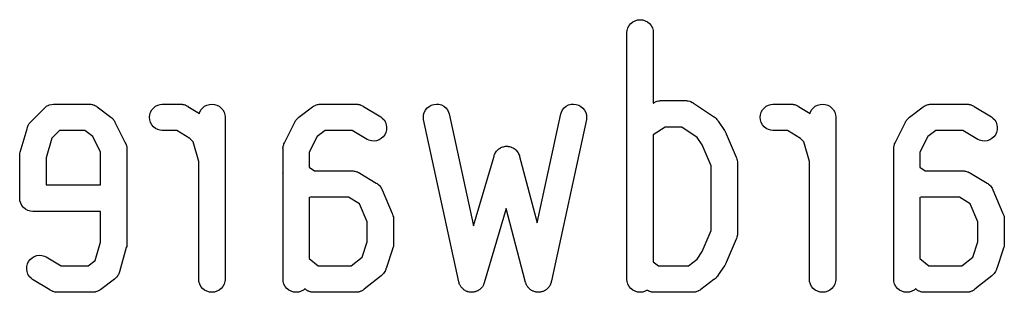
# Model space of a CAD drawing. Extents: x 4.93 to 6.76, y -5.59 to -2.93.
# Tile 17 of 29: x 6.295 to 6.4054, y -4.1031 to -4.0725. Entities that reach past the tile are written whole.
import ezdxf

# ---------------------------------------------------------------- set-up
doc = ezdxf.new("R2010")
doc.units = 0
doc.header["$MEASUREMENT"] = 0
doc.layers.add('BLACK', color=7, linetype='CONTINUOUS')

msp = doc.modelspace()

# ---------------------------------------------------------------- linework, layer by layer
at = {"layer": 'BLACK', "linetype": 'CONTINUOUS'}
for p, q in [((6.3632, -4.07345), (6.36333, -4.07319)), ((6.36333, -4.07319), (6.36352, -4.07297)), ((6.36352, -4.07297), (6.36374, -4.07278)), ((6.36374, -4.07278), (6.364, -4.07265)), ((6.364, -4.07265), (6.36428, -4.07256)), ((6.36428, -4.07256), (6.36457, -4.07253)), ((6.36457, -4.07253), (6.36486, -4.07256)), ((6.36486, -4.07256), (6.36513, -4.07265)), ((6.36513, -4.07265), (6.36539, -4.07278)), ((6.36539, -4.07278), (6.36562, -4.07297)), ((6.36562, -4.07297), (6.3658, -4.07319)), ((6.3658, -4.07319), (6.36594, -4.07345)), ((6.36309, -4.07394), (6.36311, -4.07373)), ((6.36309, -4.08457), (6.36309, -4.07394)), ((6.36311, -4.07373), (6.3632, -4.07345)), ((6.36594, -4.07345), (6.36602, -4.07373)), ((6.36602, -4.07373), (6.36604, -4.07394)), ((6.36604, -4.07394), (6.36604, -4.08189)), ((6.29783, -4.08237), (6.29799, -4.08223)), ((6.29799, -4.08223), (6.29825, -4.08209)), ((6.29799, -4.08223), (6.29799, -4.08223)), ((6.29799, -4.08223), (6.29799, -4.08223)), ((6.29825, -4.08209), (6.29828, -4.08208)), ((6.29828, -4.08208), (6.29853, -4.08201)), ((6.29853, -4.08201), (6.29855, -4.08201)), ((6.29855, -4.08201), (6.29875, -4.08199)), ((6.29875, -4.08199), (6.29882, -4.08198)), ((6.29875, -4.08199), (6.29875, -4.08199)), ((6.29882, -4.08198), (6.29889, -4.08199)), ((6.29889, -4.08199), (6.30272, -4.08199)), ((6.30272, -4.08199), (6.30284, -4.08198)), ((6.30284, -4.08198), (6.30294, -4.082)), ((6.30294, -4.082), (6.30305, -4.08201)), ((6.30305, -4.08201), (6.30308, -4.08202)), ((6.30308, -4.08202), (6.30312, -4.08203)), ((6.30312, -4.08203), (6.30322, -4.08206)), ((6.30322, -4.08206), (6.30332, -4.08209)), ((6.30332, -4.08209), (6.30336, -4.08211)), ((6.30336, -4.08211), (6.3034, -4.08213)), ((6.3034, -4.08213), (6.30349, -4.08218)), ((6.30349, -4.08218), (6.30358, -4.08223)), ((6.30358, -4.08223), (6.30367, -4.0823)), ((6.30997, -4.08242), (6.3102, -4.08223)), ((6.3102, -4.08223), (6.31046, -4.08209)), ((6.31046, -4.08209), (6.31073, -4.08201)), ((6.31073, -4.08201), (6.31095, -4.08199)), ((6.31095, -4.08199), (6.31288, -4.08199)), ((6.31288, -4.08199), (6.31292, -4.08198)), ((6.31292, -4.08198), (6.31303, -4.08199)), ((6.31303, -4.08199), (6.31306, -4.08199)), ((6.31306, -4.08199), (6.3131, -4.08199)), ((6.3131, -4.08199), (6.31321, -4.082)), ((6.31321, -4.082), (6.31325, -4.08201)), ((6.31325, -4.08201), (6.31328, -4.08201)), ((6.31328, -4.08201), (6.31339, -4.08204)), ((6.31339, -4.08204), (6.31349, -4.08207)), ((6.31349, -4.08207), (6.31353, -4.08208)), ((6.31353, -4.08208), (6.31356, -4.08209)), ((6.31356, -4.08209), (6.31366, -4.08215)), ((6.31366, -4.08215), (6.31369, -4.08216)), ((6.31369, -4.08216), (6.31372, -4.08218)), ((6.31372, -4.08218), (6.31382, -4.08223)), ((6.31382, -4.08223), (6.31384, -4.08225)), ((6.31549, -4.08242), (6.31571, -4.08223)), ((6.31571, -4.08223), (6.31597, -4.08209)), ((6.31597, -4.08209), (6.31625, -4.08201)), ((6.31625, -4.08201), (6.31654, -4.08198)), ((6.31654, -4.08198), (6.31682, -4.08201)), ((6.31682, -4.08201), (6.3171, -4.08209)), ((6.3171, -4.08209), (6.31736, -4.08223)), ((6.31736, -4.08223), (6.31758, -4.08242)), ((6.32783, -4.0823), (6.32792, -4.08223)), ((6.32792, -4.08223), (6.32801, -4.08218)), ((6.32801, -4.08218), (6.3281, -4.08213)), ((6.3281, -4.08213), (6.32814, -4.08211)), ((6.32814, -4.08211), (6.32817, -4.08209)), ((6.32817, -4.08209), (6.32827, -4.08206)), ((6.32827, -4.08206), (6.32837, -4.08203)), ((6.32837, -4.08203), (6.32841, -4.08202)), ((6.32841, -4.08202), (6.32845, -4.08201)), ((6.32845, -4.08201), (6.32856, -4.082)), ((6.32856, -4.082), (6.32866, -4.08198)), ((6.32866, -4.08198), (6.32877, -4.08199)), ((6.32877, -4.08199), (6.33257, -4.08199)), ((6.33257, -4.08199), (6.33261, -4.08198)), ((6.33261, -4.08198), (6.33271, -4.08199)), ((6.33271, -4.08199), (6.33275, -4.08199)), ((6.33275, -4.08199), (6.33279, -4.08199)), ((6.33279, -4.08199), (6.3329, -4.082)), ((6.3329, -4.082), (6.33293, -4.08201)), ((6.33293, -4.08201), (6.33297, -4.08201)), ((6.33297, -4.08201), (6.33307, -4.08204)), ((6.33307, -4.08204), (6.33318, -4.08207)), ((6.33318, -4.08207), (6.33321, -4.08208)), ((6.33321, -4.08208), (6.33324, -4.08209)), ((6.33324, -4.08209), (6.33334, -4.08215)), ((6.33334, -4.08215), (6.33337, -4.08216)), ((6.33337, -4.08216), (6.3334, -4.08218)), ((6.3334, -4.08218), (6.3335, -4.08223)), ((6.3335, -4.08223), (6.33353, -4.08225)), ((6.34089, -4.08225), (6.34114, -4.0821)), ((6.34114, -4.0821), (6.34142, -4.08201)), ((6.34142, -4.08201), (6.34171, -4.08198)), ((6.34171, -4.08198), (6.342, -4.082)), ((6.342, -4.082), (6.34228, -4.08208)), ((6.34228, -4.08208), (6.34253, -4.08222)), ((6.34253, -4.08222), (6.34276, -4.0824)), ((6.35606, -4.0824), (6.35628, -4.08222)), ((6.35628, -4.08222), (6.35654, -4.08208)), ((6.35654, -4.08208), (6.35682, -4.082)), ((6.35682, -4.082), (6.35711, -4.08198)), ((6.35711, -4.08198), (6.3574, -4.08201)), ((6.3574, -4.08201), (6.35768, -4.0821)), ((6.35768, -4.0821), (6.35793, -4.08225)), ((6.36604, -4.08189), (6.36605, -4.08188)), ((6.36605, -4.08188), (6.3661, -4.08184)), ((6.3661, -4.08184), (6.36617, -4.0818)), ((6.36617, -4.0818), (6.36622, -4.08178)), ((6.36617, -4.0818), (6.36617, -4.0818)), ((6.36622, -4.08178), (6.36636, -4.0817)), ((6.36636, -4.0817), (6.36648, -4.08167)), ((6.36636, -4.0817), (6.36636, -4.0817)), ((6.36636, -4.0817), (6.36636, -4.0817)), ((6.36648, -4.08167), (6.36664, -4.08162)), ((6.36664, -4.08162), (6.36678, -4.0816)), ((6.36664, -4.08162), (6.36664, -4.08162)), ((6.36664, -4.08162), (6.36664, -4.08162)), ((6.36678, -4.0816), (6.36686, -4.08159)), ((6.36686, -4.08159), (6.36686, -4.08159)), ((6.36686, -4.08159), (6.36693, -4.08159)), ((6.36693, -4.08159), (6.367, -4.08159)), ((6.367, -4.08159), (6.36961, -4.08159)), ((6.36961, -4.08159), (6.36968, -4.08159)), ((6.36968, -4.08159), (6.36976, -4.08159)), ((6.36976, -4.08159), (6.36976, -4.08159)), ((6.36976, -4.08159), (6.36984, -4.0816)), ((6.36984, -4.0816), (6.36997, -4.08162)), ((6.36997, -4.08162), (6.36997, -4.08162)), ((6.36997, -4.08162), (6.36997, -4.08162)), ((6.36997, -4.08162), (6.37015, -4.08167)), ((6.37015, -4.08167), (6.37025, -4.0817)), ((6.37025, -4.0817), (6.37025, -4.0817)), ((6.37025, -4.0817), (6.37025, -4.0817)), ((6.37025, -4.0817), (6.37041, -4.08179)), ((6.37041, -4.08179), (6.37044, -4.0818)), ((6.37044, -4.0818), (6.37044, -4.0818)), ((6.37044, -4.0818), (6.37051, -4.08184)), ((6.37051, -4.08184), (6.37057, -4.08188)), ((6.37057, -4.08188), (6.37281, -4.08338)), ((6.37848, -4.08242), (6.3787, -4.08223)), ((6.3787, -4.08223), (6.37896, -4.08209)), ((6.37896, -4.08209), (6.37924, -4.08201)), ((6.37924, -4.08201), (6.37946, -4.08199)), ((6.37946, -4.08199), (6.38139, -4.08199)), ((6.38139, -4.08199), (6.38142, -4.08198)), ((6.38142, -4.08198), (6.38153, -4.08199)), ((6.38153, -4.08199), (6.38157, -4.08199)), ((6.38157, -4.08199), (6.38161, -4.08199)), ((6.38161, -4.08199), (6.38171, -4.082)), ((6.38171, -4.082), (6.38175, -4.08201)), ((6.38175, -4.08201), (6.38179, -4.08201)), ((6.38179, -4.08201), (6.38189, -4.08204)), ((6.38189, -4.08204), (6.382, -4.08207)), ((6.382, -4.08207), (6.38203, -4.08208)), ((6.38203, -4.08208), (6.38206, -4.08209)), ((6.38206, -4.08209), (6.38216, -4.08215)), ((6.38216, -4.08215), (6.38219, -4.08216)), ((6.38219, -4.08216), (6.38222, -4.08218)), ((6.38222, -4.08218), (6.38232, -4.08223)), ((6.38232, -4.08223), (6.38235, -4.08225)), ((6.38399, -4.08242), (6.38422, -4.08223)), ((6.38422, -4.08223), (6.38447, -4.08209)), ((6.38447, -4.08209), (6.38475, -4.08201)), ((6.38475, -4.08201), (6.38504, -4.08198)), ((6.38504, -4.08198), (6.38533, -4.08201)), ((6.38533, -4.08201), (6.38561, -4.08209)), ((6.38561, -4.08209), (6.38586, -4.08223)), ((6.38586, -4.08223), (6.38609, -4.08242)), ((6.39633, -4.0823), (6.39642, -4.08223)), ((6.39642, -4.08223), (6.39651, -4.08218)), ((6.39651, -4.08218), (6.3966, -4.08213)), ((6.3966, -4.08213), (6.39664, -4.08211)), ((6.39664, -4.08211), (6.39668, -4.08209)), ((6.39668, -4.08209), (6.39678, -4.08206)), ((6.39678, -4.08206), (6.39688, -4.08203)), ((6.39688, -4.08203), (6.39692, -4.08202)), ((6.39692, -4.08202), (6.39695, -4.08201)), ((6.39695, -4.08201), (6.39706, -4.082)), ((6.39706, -4.082), (6.39716, -4.08198)), ((6.39716, -4.08198), (6.39728, -4.08199)), ((6.39728, -4.08199), (6.40107, -4.08199)), ((6.40107, -4.08199), (6.40111, -4.08198)), ((6.40111, -4.08198), (6.40122, -4.08199)), ((6.40122, -4.08199), (6.40125, -4.08199)), ((6.40125, -4.08199), (6.40129, -4.08199)), ((6.40129, -4.08199), (6.4014, -4.082)), ((6.4014, -4.082), (6.40143, -4.08201)), ((6.40143, -4.08201), (6.40147, -4.08201)), ((6.40147, -4.08201), (6.40158, -4.08204)), ((6.40158, -4.08204), (6.40168, -4.08207)), ((6.40168, -4.08207), (6.40171, -4.08208)), ((6.40171, -4.08208), (6.40175, -4.08209)), ((6.40175, -4.08209), (6.40185, -4.08215)), ((6.40185, -4.08215), (6.40188, -4.08216)), ((6.40188, -4.08216), (6.40191, -4.08218)), ((6.40191, -4.08218), (6.40201, -4.08223)), ((6.40201, -4.08223), (6.40203, -4.08225)), ((6.29629, -4.0839), (6.29772, -4.08247)), ((6.29772, -4.08247), (6.29777, -4.08242)), ((6.29777, -4.08242), (6.29783, -4.08237)), ((6.29783, -4.08237), (6.29783, -4.08237)), ((6.30367, -4.0823), (6.3052, -4.08345)), ((6.30954, -4.08346), (6.30957, -4.08318)), ((6.30957, -4.08318), (6.30965, -4.0829)), ((6.30965, -4.0829), (6.30979, -4.08264)), ((6.30979, -4.08264), (6.30997, -4.08242)), ((6.31384, -4.08225), (6.31513, -4.08302)), ((6.31513, -4.08302), (6.31516, -4.0829)), ((6.31516, -4.0829), (6.3153, -4.08264)), ((6.3153, -4.08264), (6.31549, -4.08242)), ((6.31758, -4.08242), (6.31777, -4.08264)), ((6.31777, -4.08264), (6.31791, -4.0829)), ((6.31791, -4.0829), (6.31799, -4.08318)), ((6.31799, -4.08318), (6.31801, -4.08339)), ((6.3263, -4.08345), (6.32783, -4.0823)), ((6.33353, -4.08225), (6.33547, -4.08342)), ((6.34025, -4.08349), (6.34027, -4.0832)), ((6.34027, -4.0832), (6.34035, -4.08292)), ((6.34035, -4.08292), (6.34048, -4.08266)), ((6.34048, -4.08266), (6.34066, -4.08243)), ((6.34066, -4.08243), (6.34089, -4.08225)), ((6.34276, -4.0824), (6.34295, -4.08262)), ((6.34295, -4.08262), (6.34309, -4.08287)), ((6.34309, -4.08287), (6.34316, -4.08308)), ((6.34316, -4.08308), (6.34588, -4.09561)), ((6.35301, -4.09527), (6.35566, -4.08308)), ((6.35566, -4.08308), (6.35573, -4.08287)), ((6.35573, -4.08287), (6.35587, -4.08262)), ((6.35587, -4.08262), (6.35606, -4.0824)), ((6.35793, -4.08225), (6.35815, -4.08243)), ((6.35815, -4.08243), (6.35833, -4.08266)), ((6.35833, -4.08266), (6.35847, -4.08292)), ((6.35847, -4.08292), (6.35855, -4.0832)), ((6.35855, -4.0832), (6.35857, -4.08349)), ((6.37804, -4.08346), (6.37807, -4.08318)), ((6.37807, -4.08318), (6.37816, -4.0829)), ((6.37816, -4.0829), (6.37829, -4.08264)), ((6.37829, -4.08264), (6.37848, -4.08242)), ((6.38235, -4.08225), (6.38363, -4.08302)), ((6.38363, -4.08302), (6.38367, -4.0829)), ((6.38367, -4.0829), (6.38381, -4.08264)), ((6.38381, -4.08264), (6.38399, -4.08242)), ((6.38609, -4.08242), (6.38627, -4.08264)), ((6.38627, -4.08264), (6.38641, -4.0829)), ((6.38641, -4.0829), (6.38649, -4.08318)), ((6.38649, -4.08318), (6.38652, -4.08339)), ((6.3948, -4.08345), (6.39633, -4.0823)), ((6.40203, -4.08225), (6.40397, -4.08342)), ((6.29587, -4.08447), (6.2959, -4.08442)), ((6.2959, -4.08442), (6.29592, -4.08436)), ((6.29592, -4.08436), (6.29597, -4.08429)), ((6.29597, -4.08429), (6.29601, -4.08422)), ((6.29601, -4.08422), (6.29605, -4.08417)), ((6.29605, -4.08417), (6.29608, -4.08412)), ((6.29608, -4.08412), (6.29614, -4.08406)), ((6.29614, -4.08406), (6.29615, -4.08405)), ((6.29615, -4.08405), (6.29619, -4.084)), ((6.29619, -4.084), (6.29628, -4.08391)), ((6.29628, -4.08391), (6.29629, -4.0839)), ((6.3052, -4.08345), (6.3053, -4.08352)), ((6.3053, -4.08352), (6.30537, -4.08359)), ((6.30537, -4.08359), (6.30544, -4.08366)), ((6.30544, -4.08366), (6.30547, -4.0837)), ((6.30547, -4.0837), (6.3055, -4.08374)), ((6.3055, -4.08374), (6.30555, -4.08381)), ((6.30555, -4.08381), (6.30561, -4.08389)), ((6.30561, -4.08389), (6.30566, -4.084)), ((6.30566, -4.084), (6.30682, -4.08633)), ((6.30957, -4.08375), (6.30954, -4.08346)), ((6.30965, -4.08403), (6.30957, -4.08375)), ((6.30979, -4.08429), (6.30965, -4.08403)), ((6.30997, -4.08451), (6.30979, -4.08429)), ((6.31801, -4.08339), (6.31801, -4.08806)), ((6.32467, -4.08633), (6.32584, -4.084)), ((6.32584, -4.084), (6.32589, -4.08389)), ((6.32589, -4.08389), (6.32594, -4.08381)), ((6.32594, -4.08381), (6.32599, -4.08374)), ((6.32599, -4.08374), (6.32603, -4.0837)), ((6.32603, -4.0837), (6.32606, -4.08366)), ((6.32606, -4.08366), (6.32613, -4.08359)), ((6.32613, -4.08359), (6.32619, -4.08352)), ((6.32619, -4.08352), (6.3263, -4.08345)), ((6.33547, -4.08342), (6.33564, -4.08355)), ((6.33564, -4.08355), (6.33584, -4.08376)), ((6.33584, -4.08376), (6.33599, -4.08401)), ((6.33599, -4.08401), (6.33608, -4.08429)), ((6.33608, -4.08429), (6.33613, -4.08457)), ((6.34027, -4.08371), (6.34025, -4.08349)), ((6.34423, -4.10189), (6.34027, -4.08371)), ((6.35854, -4.08371), (6.35462, -4.10176)), ((6.35857, -4.08349), (6.35854, -4.08371)), ((6.37281, -4.08338), (6.37287, -4.08341)), ((6.37287, -4.08341), (6.37297, -4.08349)), ((6.37297, -4.08349), (6.3731, -4.0836)), ((6.3731, -4.0836), (6.3731, -4.0836)), ((6.3731, -4.0836), (6.3731, -4.0836)), ((6.3731, -4.0836), (6.37318, -4.0837)), ((6.37318, -4.0837), (6.37328, -4.08382)), ((6.37328, -4.08382), (6.37331, -4.08389)), ((6.37331, -4.08389), (6.37402, -4.08494)), ((6.37807, -4.08375), (6.37804, -4.08346)), ((6.37816, -4.08403), (6.37807, -4.08375)), ((6.37829, -4.08429), (6.37816, -4.08403)), ((6.37848, -4.08451), (6.37829, -4.08429)), ((6.38652, -4.08339), (6.38652, -4.08806)), ((6.39318, -4.08633), (6.39434, -4.084)), ((6.39434, -4.084), (6.39439, -4.08389)), ((6.39439, -4.08389), (6.39445, -4.08381)), ((6.39445, -4.08381), (6.3945, -4.08374)), ((6.3945, -4.08374), (6.39453, -4.0837)), ((6.39453, -4.0837), (6.39456, -4.08366)), ((6.39456, -4.08366), (6.39463, -4.08359)), ((6.39463, -4.08359), (6.3947, -4.08352)), ((6.3947, -4.08352), (6.3948, -4.08345)), ((6.40397, -4.08342), (6.40415, -4.08355)), ((6.40415, -4.08355), (6.40434, -4.08376)), ((6.40434, -4.08376), (6.40449, -4.08401)), ((6.40449, -4.08401), (6.40459, -4.08429)), ((6.40459, -4.08429), (6.40463, -4.08457)), ((6.29504, -4.08738), (6.29579, -4.08476)), ((6.29579, -4.08475), (6.29583, -4.08462)), ((6.29579, -4.08476), (6.29579, -4.08475)), ((6.29583, -4.08462), (6.29584, -4.08456)), ((6.29584, -4.08456), (6.29585, -4.08455)), ((6.29585, -4.08455), (6.29587, -4.08447)), ((6.29943, -4.08494), (6.29856, -4.08581)), ((6.30226, -4.08494), (6.29943, -4.08494)), ((6.30317, -4.08562), (6.30226, -4.08494)), ((6.3102, -4.0847), (6.30997, -4.08451)), ((6.31046, -4.08484), (6.3102, -4.0847)), ((6.31073, -4.08492), (6.31046, -4.08484)), ((6.31095, -4.08494), (6.31073, -4.08492)), ((6.31258, -4.08494), (6.31095, -4.08494)), ((6.31405, -4.08582), (6.31258, -4.08494)), ((6.32923, -4.08494), (6.32833, -4.08562)), ((6.33227, -4.08494), (6.32923, -4.08494)), ((6.33395, -4.08595), (6.33227, -4.08494)), ((6.33592, -4.08541), (6.33574, -4.08564)), ((6.33604, -4.08515), (6.33592, -4.08541)), ((6.33611, -4.08486), (6.33604, -4.08515)), ((6.33613, -4.08457), (6.33611, -4.08486)), ((6.36308, -4.08464), (6.36309, -4.08457)), ((6.36309, -4.08472), (6.36308, -4.08464)), ((6.36309, -4.10028), (6.36309, -4.08472)), ((6.36738, -4.08455), (6.36604, -4.08544)), ((6.36604, -4.08544), (6.36604, -4.09966)), ((6.36924, -4.08455), (6.36738, -4.08455)), ((6.37098, -4.08571), (6.36924, -4.08455)), ((6.37402, -4.08494), (6.37406, -4.08499)), ((6.37406, -4.08499), (6.3741, -4.08506)), ((6.3741, -4.08506), (6.3741, -4.08507)), ((6.3741, -4.08507), (6.37413, -4.08512)), ((6.37413, -4.08512), (6.37416, -4.08518)), ((6.37416, -4.08518), (6.37417, -4.08519)), ((6.37417, -4.08519), (6.37421, -4.08526)), ((6.37421, -4.08526), (6.37422, -4.08532)), ((6.37422, -4.08532), (6.37535, -4.08794)), ((6.3787, -4.0847), (6.37848, -4.08451)), ((6.37896, -4.08484), (6.3787, -4.0847)), ((6.37924, -4.08492), (6.37896, -4.08484)), ((6.37946, -4.08494), (6.37924, -4.08492)), ((6.38109, -4.08494), (6.37946, -4.08494)), ((6.38255, -4.08582), (6.38109, -4.08494)), ((6.39774, -4.08494), (6.39683, -4.08562)), ((6.40077, -4.08494), (6.39774, -4.08494)), ((6.40245, -4.08595), (6.40077, -4.08494)), ((6.40442, -4.08541), (6.40425, -4.08564)), ((6.40455, -4.08515), (6.40442, -4.08541)), ((6.40462, -4.08486), (6.40455, -4.08515)), ((6.40463, -4.08457), (6.40462, -4.08486)), ((6.29856, -4.08581), (6.29793, -4.088)), ((6.30404, -4.08736), (6.30317, -4.08562)), ((6.30682, -4.08633), (6.30688, -4.08644)), ((6.30688, -4.08644), (6.30691, -4.08653)), ((6.30691, -4.08653), (6.30694, -4.08662)), ((6.30694, -4.08662), (6.30695, -4.08667)), ((6.31443, -4.08621), (6.31405, -4.08582)), ((6.31506, -4.0884), (6.31443, -4.08621)), ((6.32454, -4.08667), (6.32455, -4.08662)), ((6.32455, -4.08662), (6.32459, -4.08653)), ((6.32459, -4.08653), (6.32461, -4.08644)), ((6.32461, -4.08644), (6.32467, -4.08633)), ((6.32833, -4.08562), (6.32746, -4.08736)), ((6.33415, -4.08604), (6.33395, -4.08595)), ((6.33443, -4.08611), (6.33415, -4.08604)), ((6.33472, -4.08613), (6.33443, -4.08611)), ((6.33501, -4.08608), (6.33472, -4.08613)), ((6.33528, -4.08599), (6.33501, -4.08608)), ((6.33553, -4.08584), (6.33528, -4.08599)), ((6.33574, -4.08564), (6.33553, -4.08584)), ((6.37153, -4.08653), (6.37098, -4.08571)), ((6.37254, -4.08889), (6.37153, -4.08653)), ((6.38294, -4.08621), (6.38255, -4.08582)), ((6.38356, -4.0884), (6.38294, -4.08621)), ((6.39305, -4.08667), (6.39306, -4.08662)), ((6.39306, -4.08662), (6.39309, -4.08653)), ((6.39309, -4.08653), (6.39312, -4.08644)), ((6.39312, -4.08644), (6.39318, -4.08633)), ((6.39683, -4.08562), (6.39596, -4.08736)), ((6.40265, -4.08604), (6.40245, -4.08595)), ((6.40293, -4.08611), (6.40265, -4.08604)), ((6.40322, -4.08613), (6.40293, -4.08611)), ((6.40351, -4.08608), (6.40322, -4.08613)), ((6.40378, -4.08599), (6.40351, -4.08608)), ((6.40403, -4.08584), (6.40378, -4.08599)), ((6.40425, -4.08564), (6.40403, -4.08584)), ((6.29498, -4.08767), (6.29499, -4.08759)), ((6.29498, -4.08781), (6.29498, -4.08767)), ((6.29499, -4.08759), (6.295, -4.08751)), ((6.295, -4.08751), (6.29504, -4.08738)), ((6.30404, -4.09104), (6.30404, -4.08736)), ((6.30695, -4.08667), (6.30697, -4.08672)), ((6.30697, -4.08672), (6.30698, -4.08681)), ((6.30698, -4.08681), (6.30699, -4.0869)), ((6.30699, -4.0869), (6.30699, -4.08703)), ((6.30699, -4.08703), (6.30699, -4.09245)), ((6.3245, -4.0869), (6.32452, -4.08681)), ((6.32451, -4.08703), (6.3245, -4.0869)), ((6.32451, -4.08965), (6.32451, -4.08703)), ((6.32452, -4.08681), (6.32453, -4.08672)), ((6.32453, -4.08672), (6.32454, -4.08667)), ((6.32746, -4.08736), (6.32746, -4.08903)), ((6.34818, -4.08781), (6.3482, -4.08771)), ((6.3482, -4.08771), (6.34825, -4.08761)), ((6.34825, -4.08761), (6.34829, -4.0875)), ((6.34829, -4.0875), (6.34831, -4.08747)), ((6.34831, -4.08747), (6.34832, -4.08744)), ((6.34832, -4.08744), (6.34839, -4.08735)), ((6.34839, -4.08735), (6.34845, -4.08726)), ((6.34845, -4.08726), (6.34847, -4.08723)), ((6.34847, -4.08723), (6.34849, -4.08721)), ((6.34849, -4.08721), (6.34858, -4.08713)), ((6.34858, -4.08713), (6.34866, -4.08705)), ((6.34866, -4.08705), (6.34868, -4.08703)), ((6.34868, -4.08703), (6.34871, -4.08701)), ((6.34871, -4.08701), (6.3488, -4.08695)), ((6.3488, -4.08695), (6.3489, -4.08689)), ((6.3489, -4.08689), (6.34893, -4.08687)), ((6.34893, -4.08687), (6.34895, -4.08686)), ((6.34895, -4.08686), (6.34906, -4.08682)), ((6.34906, -4.08682), (6.34916, -4.08677)), ((6.34916, -4.08677), (6.3492, -4.08677)), ((6.3492, -4.08677), (6.34923, -4.08675)), ((6.34923, -4.08675), (6.34934, -4.08674)), ((6.34934, -4.08674), (6.34945, -4.08671)), ((6.34945, -4.08671), (6.34948, -4.08671)), ((6.34948, -4.08671), (6.34951, -4.08671)), ((6.34951, -4.08671), (6.34963, -4.08671)), ((6.34963, -4.08671), (6.34974, -4.08671)), ((6.34974, -4.08671), (6.34977, -4.08672)), ((6.34977, -4.08672), (6.3498, -4.08672)), ((6.3498, -4.08672), (6.34991, -4.08674)), ((6.34991, -4.08674), (6.35002, -4.08677)), ((6.35002, -4.08677), (6.35006, -4.08678)), ((6.35006, -4.08678), (6.35009, -4.08679)), ((6.35009, -4.08679), (6.35019, -4.08683)), ((6.35019, -4.08683), (6.35029, -4.08687)), ((6.35029, -4.08687), (6.35032, -4.08689)), ((6.35032, -4.08689), (6.35035, -4.08691)), ((6.35035, -4.08691), (6.35044, -4.08697)), ((6.35044, -4.08697), (6.35054, -4.08703)), ((6.35054, -4.08703), (6.35056, -4.08706)), ((6.35056, -4.08706), (6.35059, -4.08708)), ((6.35059, -4.08708), (6.35066, -4.08716)), ((6.35066, -4.08716), (6.35074, -4.08724)), ((6.35074, -4.08724), (6.35076, -4.08727)), ((6.35076, -4.08727), (6.35079, -4.08729)), ((6.35079, -4.08729), (6.35085, -4.08739)), ((6.35085, -4.08739), (6.35091, -4.08748)), ((6.35091, -4.08748), (6.35092, -4.08751)), ((6.35092, -4.08751), (6.35094, -4.08754)), ((6.35094, -4.08754), (6.35098, -4.08764)), ((6.35098, -4.08764), (6.35102, -4.08775)), ((6.35102, -4.08775), (6.35104, -4.08785)), ((6.39301, -4.0869), (6.39302, -4.08681)), ((6.39301, -4.08703), (6.39301, -4.0869)), ((6.39301, -4.08965), (6.39301, -4.08703)), ((6.39302, -4.08681), (6.39303, -4.08672)), ((6.39303, -4.08672), (6.39305, -4.08667)), ((6.39596, -4.08736), (6.39596, -4.08903)), ((6.29498, -4.09245), (6.29498, -4.08781)), ((6.29793, -4.088), (6.29793, -4.09104)), ((6.31506, -4.10165), (6.31506, -4.0884)), ((6.31801, -4.08806), (6.31801, -4.08807)), ((6.31801, -4.08807), (6.31801, -4.0882)), ((6.31801, -4.0882), (6.31801, -4.10165)), ((6.34588, -4.09561), (6.34818, -4.08781)), ((6.35104, -4.08785), (6.35301, -4.09527)), ((6.37535, -4.08794), (6.37539, -4.08801)), ((6.37539, -4.08801), (6.37543, -4.08815)), ((6.37543, -4.08815), (6.37547, -4.08828)), ((6.37547, -4.08828), (6.37547, -4.08828)), ((6.37547, -4.08828), (6.37547, -4.08829)), ((6.37547, -4.08829), (6.37548, -4.08843)), ((6.37548, -4.08843), (6.3755, -4.08856)), ((6.3755, -4.08856), (6.37549, -4.08865)), ((6.37549, -4.08865), (6.37549, -4.09639)), ((6.38356, -4.10165), (6.38356, -4.0884)), ((6.38652, -4.08806), (6.38652, -4.08807)), ((6.38652, -4.08807), (6.38652, -4.0882)), ((6.38652, -4.0882), (6.38652, -4.10165)), ((6.3245, -4.08968), (6.32451, -4.08965)), ((6.32451, -4.0898), (6.3245, -4.08968)), ((6.32451, -4.09986), (6.32451, -4.0898)), ((6.32746, -4.08903), (6.32805, -4.08947)), ((6.32805, -4.08947), (6.33218, -4.08947)), ((6.33218, -4.08947), (6.33221, -4.08946)), ((6.33221, -4.08946), (6.33232, -4.08947)), ((6.33232, -4.08947), (6.33236, -4.08947)), ((6.33236, -4.08947), (6.33239, -4.08947)), ((6.33239, -4.08947), (6.3325, -4.08948)), ((6.3325, -4.08948), (6.33254, -4.08949)), ((6.33254, -4.08949), (6.33257, -4.08949)), ((6.33257, -4.08949), (6.33268, -4.08952)), ((6.33268, -4.08952), (6.33278, -4.08955)), ((6.33278, -4.08955), (6.33282, -4.08956)), ((6.33282, -4.08956), (6.33285, -4.08957)), ((6.33285, -4.08957), (6.33295, -4.08963)), ((6.33295, -4.08963), (6.33298, -4.08964)), ((6.33298, -4.08964), (6.33301, -4.08966)), ((6.33301, -4.08966), (6.33311, -4.08971)), ((6.33311, -4.08971), (6.33314, -4.08973)), ((6.33314, -4.08973), (6.33497, -4.09084)), ((6.37254, -4.09615), (6.37254, -4.08889)), ((6.39301, -4.08968), (6.39301, -4.08965)), ((6.39301, -4.0898), (6.39301, -4.08968)), ((6.39301, -4.09986), (6.39301, -4.0898)), ((6.39596, -4.08903), (6.39656, -4.08947)), ((6.39656, -4.08947), (6.40068, -4.08947)), ((6.40068, -4.08947), (6.40072, -4.08946)), ((6.40072, -4.08946), (6.40082, -4.08947)), ((6.40082, -4.08947), (6.40086, -4.08947)), ((6.40086, -4.08947), (6.4009, -4.08947)), ((6.4009, -4.08947), (6.40101, -4.08948)), ((6.40101, -4.08948), (6.40104, -4.08949)), ((6.40104, -4.08949), (6.40108, -4.08949)), ((6.40108, -4.08949), (6.40118, -4.08952)), ((6.40118, -4.08952), (6.40129, -4.08955)), ((6.40129, -4.08955), (6.40132, -4.08956)), ((6.40132, -4.08956), (6.40136, -4.08957)), ((6.40136, -4.08957), (6.40145, -4.08963)), ((6.40145, -4.08963), (6.40148, -4.08964)), ((6.40148, -4.08964), (6.40152, -4.08966)), ((6.40152, -4.08966), (6.40161, -4.08971)), ((6.40161, -4.08971), (6.40164, -4.08973)), ((6.40164, -4.08973), (6.40348, -4.09084)), ((6.29793, -4.09104), (6.30404, -4.09104)), ((6.33497, -4.09084), (6.33506, -4.09088)), ((6.33506, -4.09088), (6.33515, -4.09096)), ((6.33515, -4.09096), (6.33525, -4.09103)), ((6.33525, -4.09103), (6.33527, -4.09105)), ((6.33527, -4.09105), (6.33529, -4.09106)), ((6.33529, -4.09106), (6.33536, -4.09115)), ((6.40348, -4.09084), (6.40356, -4.09088)), ((6.40356, -4.09088), (6.40366, -4.09096)), ((6.40366, -4.09096), (6.40375, -4.09103)), ((6.40375, -4.09103), (6.40377, -4.09105)), ((6.40377, -4.09105), (6.40379, -4.09106)), ((6.40379, -4.09106), (6.40387, -4.09115)), ((6.33536, -4.09115), (6.33544, -4.09124)), ((6.33544, -4.09124), (6.33546, -4.09127)), ((6.33546, -4.09127), (6.33548, -4.09129)), ((6.33548, -4.09129), (6.33553, -4.09139)), ((6.33553, -4.09139), (6.33559, -4.09149)), ((6.33559, -4.09149), (6.33563, -4.09159)), ((6.33563, -4.09159), (6.33677, -4.09424)), ((6.40387, -4.09115), (6.40395, -4.09124)), ((6.40395, -4.09124), (6.40396, -4.09127)), ((6.40396, -4.09127), (6.40398, -4.09129)), ((6.40398, -4.09129), (6.40404, -4.09139)), ((6.40404, -4.09139), (6.4041, -4.09149)), ((6.4041, -4.09149), (6.40413, -4.09159)), ((6.40413, -4.09159), (6.40527, -4.09424)), ((6.29497, -4.09252), (6.29498, -4.09245)), ((6.295, -4.09281), (6.29497, -4.09252)), ((6.29509, -4.09309), (6.295, -4.09281)), ((6.29522, -4.09334), (6.29509, -4.09309)), ((6.30699, -4.09245), (6.307, -4.09252)), ((6.307, -4.09252), (6.30699, -4.09259)), ((6.30699, -4.09259), (6.30699, -4.09763)), ((6.32748, -4.09243), (6.32746, -4.09242)), ((6.32746, -4.09242), (6.32746, -4.09929)), ((6.32759, -4.09242), (6.32748, -4.09243)), ((6.33187, -4.09242), (6.32759, -4.09242)), ((6.33308, -4.09315), (6.33187, -4.09242)), ((6.33396, -4.09518), (6.33308, -4.09315)), ((6.39598, -4.09243), (6.39596, -4.09242)), ((6.39596, -4.09242), (6.39596, -4.09929)), ((6.39609, -4.09242), (6.39598, -4.09243)), ((6.40038, -4.09242), (6.39609, -4.09242)), ((6.40159, -4.09315), (6.40038, -4.09242)), ((6.40246, -4.09518), (6.40159, -4.09315)), ((6.29536, -4.09351), (6.29522, -4.09334)), ((6.29541, -4.09357), (6.29536, -4.09351)), ((6.29563, -4.09375), (6.29541, -4.09357)), ((6.29589, -4.09389), (6.29563, -4.09375)), ((6.29617, -4.09397), (6.29589, -4.09389)), ((6.29646, -4.094), (6.29617, -4.09397)), ((6.29653, -4.094), (6.29646, -4.094)), ((6.30404, -4.094), (6.29653, -4.094)), ((6.30404, -4.09743), (6.30404, -4.094)), ((6.33677, -4.09424), (6.3368, -4.09431)), ((6.3368, -4.09431), (6.33684, -4.09445)), ((6.34953, -4.09368), (6.34709, -4.10199)), ((6.35169, -4.10183), (6.34953, -4.09368)), ((6.40527, -4.09424), (6.40531, -4.09431)), ((6.40531, -4.09431), (6.40535, -4.09445)), ((6.33396, -4.0974), (6.33396, -4.09518)), ((6.33684, -4.09445), (6.33688, -4.09457)), ((6.33688, -4.09457), (6.33689, -4.09458)), ((6.33689, -4.09458), (6.33689, -4.09459)), ((6.33689, -4.09459), (6.3369, -4.09473)), ((6.3369, -4.09473), (6.33692, -4.09486)), ((6.33692, -4.09486), (6.33691, -4.09495)), ((6.33691, -4.09495), (6.33691, -4.09751)), ((6.40246, -4.0974), (6.40246, -4.09518)), ((6.40535, -4.09445), (6.40539, -4.09457)), ((6.40539, -4.09457), (6.40539, -4.09458)), ((6.40539, -4.09458), (6.40539, -4.09459)), ((6.40539, -4.09459), (6.40541, -4.09473)), ((6.40541, -4.09473), (6.40542, -4.09486)), ((6.40542, -4.09486), (6.40541, -4.09495)), ((6.40541, -4.09495), (6.40541, -4.09751)), ((6.37153, -4.09851), (6.37254, -4.09615)), ((6.3755, -4.09647), (6.37548, -4.09661)), ((6.37549, -4.09639), (6.3755, -4.09647)), ((6.30344, -4.09951), (6.30404, -4.09743)), ((6.30699, -4.09763), (6.30699, -4.09776)), ((6.33338, -4.09912), (6.33396, -4.0974)), ((6.33691, -4.09751), (6.33691, -4.09753)), ((6.33691, -4.09753), (6.33691, -4.09766)), ((6.33691, -4.09766), (6.33691, -4.09771)), ((6.37535, -4.0971), (6.37422, -4.09972)), ((6.37539, -4.09702), (6.37535, -4.0971)), ((6.37543, -4.09689), (6.37539, -4.09702)), ((6.37547, -4.09676), (6.37543, -4.09689)), ((6.37548, -4.09661), (6.37547, -4.09675)), ((6.37547, -4.09675), (6.37547, -4.09675)), ((6.37547, -4.09675), (6.37547, -4.09676)), ((6.40189, -4.09912), (6.40246, -4.0974)), ((6.40541, -4.09751), (6.40542, -4.09753)), ((6.40542, -4.09753), (6.40541, -4.09766)), ((6.40541, -4.09766), (6.40541, -4.09771)), ((6.30693, -4.09805), (6.30615, -4.10077)), ((6.30697, -4.09793), (6.30693, -4.09805)), ((6.30698, -4.09784), (6.30697, -4.09793)), ((6.30699, -4.09776), (6.30698, -4.09784)), ((6.33679, -4.09822), (6.33607, -4.10039)), ((6.3368, -4.09821), (6.33679, -4.09822)), ((6.33684, -4.09808), (6.3368, -4.09821)), ((6.33686, -4.09804), (6.33684, -4.09808)), ((6.33689, -4.09793), (6.33686, -4.09802)), ((6.33686, -4.09802), (6.33686, -4.09804)), ((6.3369, -4.09782), (6.33689, -4.09787)), ((6.33689, -4.09787), (6.33689, -4.09793)), ((6.33691, -4.09773), (6.3369, -4.09782)), ((6.33691, -4.09771), (6.33691, -4.09773)), ((6.37096, -4.09936), (6.37153, -4.09851)), ((6.4053, -4.09822), (6.40458, -4.10039)), ((6.40531, -4.09821), (6.4053, -4.09822)), ((6.40534, -4.09808), (6.40531, -4.09821)), ((6.40536, -4.09804), (6.40534, -4.09808)), ((6.40539, -4.09793), (6.40536, -4.09802)), ((6.40536, -4.09802), (6.40536, -4.09804)), ((6.4054, -4.09787), (6.40539, -4.09793)), ((6.40541, -4.09782), (6.4054, -4.09787)), ((6.40541, -4.09771), (6.40541, -4.09773)), ((6.40541, -4.09773), (6.40541, -4.09782)), ((6.29578, -4.10018), (6.29585, -4.09989)), ((6.29585, -4.09989), (6.29597, -4.09963)), ((6.29597, -4.09963), (6.29615, -4.0994)), ((6.29615, -4.0994), (6.29636, -4.0992)), ((6.29636, -4.0992), (6.29661, -4.09905)), ((6.29661, -4.09905), (6.29688, -4.09895)), ((6.29688, -4.09895), (6.29717, -4.09891)), ((6.29717, -4.09891), (6.29746, -4.09893)), ((6.29746, -4.09893), (6.29774, -4.099)), ((6.29774, -4.099), (6.29794, -4.09909)), ((6.29794, -4.09909), (6.29962, -4.1001)), ((6.30266, -4.1001), (6.30344, -4.09951)), ((6.32451, -4.09987), (6.32451, -4.09986)), ((6.32451, -4.10001), (6.32451, -4.09987)), ((6.32746, -4.09929), (6.32847, -4.1001)), ((6.33216, -4.1001), (6.33338, -4.09912)), ((6.36604, -4.09966), (6.36663, -4.1001)), ((6.36998, -4.1001), (6.37096, -4.09936)), ((6.37416, -4.09986), (6.37413, -4.09991)), ((6.37417, -4.09985), (6.37416, -4.09986)), ((6.37421, -4.09978), (6.37417, -4.09985)), ((6.37422, -4.09972), (6.37421, -4.09978)), ((6.39301, -4.09987), (6.39301, -4.09986)), ((6.39301, -4.10001), (6.39301, -4.09987)), ((6.39596, -4.09929), (6.39697, -4.1001)), ((6.40066, -4.1001), (6.40189, -4.09912)), ((6.29576, -4.10047), (6.29578, -4.10018)), ((6.2958, -4.10075), (6.29576, -4.10047)), ((6.2959, -4.10103), (6.2958, -4.10075)), ((6.29962, -4.1001), (6.30266, -4.1001)), ((6.30608, -4.10098), (6.30604, -4.10107)), ((6.30612, -4.10089), (6.30608, -4.10098)), ((6.30615, -4.10077), (6.30612, -4.10089)), ((6.32451, -4.10165), (6.32451, -4.10001)), ((6.32847, -4.1001), (6.33216, -4.1001)), ((6.33577, -4.10097), (6.33567, -4.10106)), ((6.33578, -4.10096), (6.33577, -4.10096)), ((6.33577, -4.10096), (6.33577, -4.10097)), ((6.33586, -4.10084), (6.33578, -4.10096)), ((6.33593, -4.10073), (6.33586, -4.10084)), ((6.33594, -4.10072), (6.33593, -4.10073)), ((6.33595, -4.10072), (6.33594, -4.10072)), ((6.336, -4.10059), (6.33595, -4.10072)), ((6.33602, -4.10054), (6.336, -4.10059)), ((6.33603, -4.10053), (6.33602, -4.10054)), ((6.33606, -4.10045), (6.33603, -4.10053)), ((6.33607, -4.10039), (6.33606, -4.10045)), ((6.36309, -4.10031), (6.36309, -4.10028)), ((6.36309, -4.10043), (6.36309, -4.10031)), ((6.36309, -4.10165), (6.36309, -4.10043)), ((6.36663, -4.1001), (6.36998, -4.1001)), ((6.37402, -4.1001), (6.37334, -4.10112)), ((6.37406, -4.10005), (6.37402, -4.1001)), ((6.3741, -4.09998), (6.37406, -4.10005)), ((6.37413, -4.09991), (6.3741, -4.09997)), ((6.3741, -4.09997), (6.3741, -4.09998)), ((6.39301, -4.10165), (6.39301, -4.10001)), ((6.39697, -4.1001), (6.40066, -4.1001)), ((6.40427, -4.10097), (6.40417, -4.10106)), ((6.40428, -4.10096), (6.40427, -4.10097)), ((6.40436, -4.10084), (6.40428, -4.10096)), ((6.40428, -4.10096), (6.40428, -4.10096)), ((6.40444, -4.10073), (6.40436, -4.10084)), ((6.40445, -4.10072), (6.40444, -4.10072)), ((6.40444, -4.10072), (6.40444, -4.10073)), ((6.4045, -4.10059), (6.40445, -4.10072)), ((6.40453, -4.10054), (6.4045, -4.10059)), ((6.40456, -4.10045), (6.40453, -4.10053)), ((6.40453, -4.10053), (6.40453, -4.10054)), ((6.40458, -4.10039), (6.40456, -4.10045)), ((6.29605, -4.10128), (6.2959, -4.10103)), ((6.29625, -4.10149), (6.29605, -4.10128)), ((6.29642, -4.10162), (6.29625, -4.10149)), ((6.29836, -4.10278), (6.29642, -4.10162)), ((6.30559, -4.10159), (6.30406, -4.10274)), ((6.30568, -4.10152), (6.30559, -4.10159)), ((6.30575, -4.10145), (6.30568, -4.10152)), ((6.30583, -4.10138), (6.30575, -4.10145)), ((6.30586, -4.10135), (6.30583, -4.10138)), ((6.30589, -4.10132), (6.30586, -4.10135)), ((6.30594, -4.10123), (6.30589, -4.10132)), ((6.306, -4.10115), (6.30594, -4.10123)), ((6.30602, -4.10111), (6.306, -4.10115)), ((6.30604, -4.10107), (6.30602, -4.10111)), ((6.31508, -4.10186), (6.31506, -4.10165)), ((6.31516, -4.10214), (6.31508, -4.10186)), ((6.31799, -4.10186), (6.31791, -4.10214)), ((6.31801, -4.10165), (6.31799, -4.10186)), ((6.32453, -4.10186), (6.32451, -4.10165)), ((6.32461, -4.10214), (6.32453, -4.10186)), ((6.3355, -4.1012), (6.33361, -4.10272)), ((6.33556, -4.10117), (6.3355, -4.1012)), ((6.33562, -4.10111), (6.33556, -4.10117)), ((6.33567, -4.10106), (6.33562, -4.10111)), ((6.33562, -4.10111), (6.33562, -4.10111)), ((6.34425, -4.10202), (6.34423, -4.10189)), ((6.34428, -4.10209), (6.34425, -4.10202)), ((6.34431, -4.10217), (6.34428, -4.10209)), ((6.34709, -4.10199), (6.34705, -4.10212)), ((6.35169, -4.10184), (6.35169, -4.10183)), ((6.35172, -4.10196), (6.35169, -4.10184)), ((6.35174, -4.10202), (6.35172, -4.10196)), ((6.35175, -4.10204), (6.35174, -4.10202)), ((6.35177, -4.10212), (6.35175, -4.10204)), ((6.35453, -4.10211), (6.35451, -4.10217)), ((6.35455, -4.10206), (6.35453, -4.10211)), ((6.35457, -4.10197), (6.35455, -4.10206)), ((6.35458, -4.10196), (6.35457, -4.10197)), ((6.35459, -4.1019), (6.35458, -4.10196)), ((6.35462, -4.10177), (6.35459, -4.1019)), ((6.35462, -4.10176), (6.35462, -4.10177)), ((6.36311, -4.10186), (6.36309, -4.10165)), ((6.3632, -4.10214), (6.36311, -4.10186)), ((6.37284, -4.10164), (6.37138, -4.10274)), ((6.37287, -4.10163), (6.37284, -4.10164)), ((6.37296, -4.10156), (6.37287, -4.10163)), ((6.37299, -4.10153), (6.37296, -4.10156)), ((6.37302, -4.10151), (6.37299, -4.10153)), ((6.3731, -4.10144), (6.37302, -4.10151)), ((6.37312, -4.10141), (6.3731, -4.10144)), ((6.37315, -4.10138), (6.37312, -4.10141)), ((6.37321, -4.1013), (6.37315, -4.10138)), ((6.37324, -4.10127), (6.37321, -4.1013)), ((6.37326, -4.10124), (6.37324, -4.10127)), ((6.37332, -4.10115), (6.37326, -4.10124)), ((6.37334, -4.10112), (6.37332, -4.10115)), ((6.38358, -4.10186), (6.38356, -4.10165)), ((6.38367, -4.10214), (6.38358, -4.10186)), ((6.38649, -4.10186), (6.38641, -4.10214)), ((6.38652, -4.10165), (6.38649, -4.10186)), ((6.39303, -4.10186), (6.39301, -4.10165)), ((6.39312, -4.10214), (6.39303, -4.10186)), ((6.40401, -4.1012), (6.40211, -4.10272)), ((6.40406, -4.10117), (6.40401, -4.1012)), ((6.40412, -4.10111), (6.40406, -4.10117)), ((6.40413, -4.10111), (6.40412, -4.10111)), ((6.40417, -4.10106), (6.40413, -4.10111)), ((6.29839, -4.10281), (6.29836, -4.10278)), ((6.29848, -4.10286), (6.29839, -4.10281)), ((6.29852, -4.10288), (6.29848, -4.10286)), ((6.29855, -4.10289), (6.29852, -4.10288)), ((6.29864, -4.10295), (6.29855, -4.10289)), ((6.29868, -4.10296), (6.29864, -4.10295)), ((6.29871, -4.10297), (6.29868, -4.10296)), ((6.29882, -4.103), (6.29871, -4.10297)), ((6.29892, -4.10303), (6.29882, -4.103)), ((6.29896, -4.10303), (6.29892, -4.10303)), ((6.29899, -4.10304), (6.29896, -4.10303)), ((6.2991, -4.10305), (6.29899, -4.10304)), ((6.29914, -4.10305), (6.2991, -4.10305)), ((6.29918, -4.10305), (6.29914, -4.10305)), ((6.29928, -4.10306), (6.29918, -4.10305)), ((6.29932, -4.10305), (6.29928, -4.10306)), ((6.30312, -4.10305), (6.29932, -4.10305)), ((6.30323, -4.10306), (6.30312, -4.10305)), ((6.30333, -4.10304), (6.30323, -4.10306)), ((6.30344, -4.10303), (6.30333, -4.10304)), ((6.30348, -4.10302), (6.30344, -4.10303)), ((6.30352, -4.10301), (6.30348, -4.10302)), ((6.30362, -4.10298), (6.30352, -4.10301)), ((6.30372, -4.10295), (6.30362, -4.10298)), ((6.30375, -4.10293), (6.30372, -4.10295)), ((6.30379, -4.10291), (6.30375, -4.10293)), ((6.30388, -4.10286), (6.30379, -4.10291)), ((6.30397, -4.10281), (6.30388, -4.10286)), ((6.30406, -4.10274), (6.30397, -4.10281)), ((6.3153, -4.1024), (6.31516, -4.10214)), ((6.31549, -4.10262), (6.3153, -4.1024)), ((6.31571, -4.10281), (6.31549, -4.10262)), ((6.31597, -4.10295), (6.31571, -4.10281)), ((6.31625, -4.10303), (6.31597, -4.10295)), ((6.31654, -4.10306), (6.31625, -4.10303)), ((6.31682, -4.10303), (6.31654, -4.10306)), ((6.3171, -4.10295), (6.31682, -4.10303)), ((6.31736, -4.10281), (6.3171, -4.10295)), ((6.31758, -4.10262), (6.31736, -4.10281)), ((6.31777, -4.1024), (6.31758, -4.10262)), ((6.31791, -4.10214), (6.31777, -4.1024)), ((6.32475, -4.1024), (6.32461, -4.10214)), ((6.32494, -4.10262), (6.32475, -4.1024)), ((6.32516, -4.10281), (6.32494, -4.10262)), ((6.32542, -4.10295), (6.32516, -4.10281)), ((6.32569, -4.10303), (6.32542, -4.10295)), ((6.32598, -4.10306), (6.32569, -4.10303)), ((6.32627, -4.10303), (6.32598, -4.10306)), ((6.32655, -4.10295), (6.32627, -4.10303)), ((6.32681, -4.10281), (6.32655, -4.10295)), ((6.32697, -4.10268), (6.32681, -4.10281)), ((6.32703, -4.10272), (6.32697, -4.10268)), ((6.32713, -4.10281), (6.32703, -4.10272)), ((6.3272, -4.10285), (6.32713, -4.10281)), ((6.32727, -4.10289), (6.3272, -4.10285)), ((6.32733, -4.10292), (6.32727, -4.10289)), ((6.32739, -4.10295), (6.32733, -4.10292)), ((6.32746, -4.10297), (6.32739, -4.10295)), ((6.32754, -4.103), (6.32746, -4.10297)), ((6.3276, -4.10301), (6.32754, -4.103)), ((6.32766, -4.10303), (6.3276, -4.10301)), ((6.32775, -4.10304), (6.32766, -4.10303)), ((6.32783, -4.10305), (6.32775, -4.10304)), ((6.32796, -4.10305), (6.32783, -4.10305)), ((6.33267, -4.10305), (6.32796, -4.10305)), ((6.3328, -4.10305), (6.33267, -4.10305)), ((6.33288, -4.10304), (6.3328, -4.10305)), ((6.33297, -4.10303), (6.33288, -4.10304)), ((6.33303, -4.10301), (6.33297, -4.10303)), ((6.33309, -4.103), (6.33303, -4.10301)), ((6.33317, -4.10297), (6.33309, -4.103)), ((6.33324, -4.10295), (6.33317, -4.10297)), ((6.3333, -4.10292), (6.33324, -4.10295)), ((6.33336, -4.10289), (6.3333, -4.10292)), ((6.33343, -4.10285), (6.33336, -4.10289)), ((6.3335, -4.10281), (6.33343, -4.10285)), ((6.33361, -4.10272), (6.3335, -4.10281)), ((6.34434, -4.10222), (6.34431, -4.10217)), ((6.34437, -4.10229), (6.34434, -4.10222)), ((6.34441, -4.10235), (6.34437, -4.10229)), ((6.34445, -4.10242), (6.34441, -4.10235)), ((6.34449, -4.10247), (6.34445, -4.10242)), ((6.34453, -4.10253), (6.34449, -4.10247)), ((6.34459, -4.10258), (6.34453, -4.10253)), ((6.34464, -4.10264), (6.34459, -4.10258)), ((6.34469, -4.10268), (6.34464, -4.10264)), ((6.34474, -4.10273), (6.34469, -4.10268)), ((6.3448, -4.10277), (6.34474, -4.10273)), ((6.34487, -4.10282), (6.3448, -4.10277)), ((6.34493, -4.10285), (6.34487, -4.10282)), ((6.34498, -4.10289), (6.34493, -4.10285)), ((6.34506, -4.10292), (6.34498, -4.10289)), ((6.34513, -4.10296), (6.34506, -4.10292)), ((6.34519, -4.10297), (6.34513, -4.10296)), ((6.34525, -4.103), (6.34519, -4.10297)), ((6.34533, -4.10301), (6.34525, -4.103)), ((6.34541, -4.10303), (6.34533, -4.10301)), ((6.34547, -4.10304), (6.34541, -4.10303)), ((6.34554, -4.10305), (6.34547, -4.10304)), ((6.34562, -4.10305), (6.34554, -4.10305)), ((6.3457, -4.10306), (6.34562, -4.10305)), ((6.34576, -4.10305), (6.3457, -4.10306)), ((6.34583, -4.10305), (6.34576, -4.10305)), ((6.34591, -4.10303), (6.34583, -4.10305)), ((6.34598, -4.10302), (6.34591, -4.10303)), ((6.34605, -4.103), (6.34598, -4.10302)), ((6.34611, -4.10299), (6.34605, -4.103)), ((6.34619, -4.10296), (6.34611, -4.10299)), ((6.34626, -4.10294), (6.34619, -4.10296)), ((6.34632, -4.1029), (6.34626, -4.10294)), ((6.34638, -4.10288), (6.34632, -4.1029)), ((6.34645, -4.10283), (6.34638, -4.10288)), ((6.34652, -4.10279), (6.34645, -4.10283)), ((6.34657, -4.10275), (6.34652, -4.10279)), ((6.34662, -4.10271), (6.34657, -4.10275)), ((6.34668, -4.10266), (6.34662, -4.10271)), ((6.34674, -4.10261), (6.34668, -4.10266)), ((6.34678, -4.10255), (6.34674, -4.10261)), ((6.34682, -4.10251), (6.34678, -4.10255)), ((6.34687, -4.10244), (6.34682, -4.10251)), ((6.34692, -4.10238), (6.34687, -4.10244)), ((6.34695, -4.10232), (6.34692, -4.10238)), ((6.34698, -4.10226), (6.34695, -4.10232)), ((6.34701, -4.10219), (6.34698, -4.10226)), ((6.34705, -4.10212), (6.34701, -4.10219)), ((6.3518, -4.10217), (6.35177, -4.10212)), ((6.35182, -4.10223), (6.3518, -4.10217)), ((6.35186, -4.1023), (6.35182, -4.10223)), ((6.3519, -4.10238), (6.35186, -4.1023)), ((6.35194, -4.10242), (6.3519, -4.10238)), ((6.35197, -4.10247), (6.35194, -4.10242)), ((6.35203, -4.10254), (6.35197, -4.10247)), ((6.35208, -4.10261), (6.35203, -4.10254)), ((6.35213, -4.10264), (6.35208, -4.10261)), ((6.35217, -4.10269), (6.35213, -4.10264)), ((6.35224, -4.10274), (6.35217, -4.10269)), ((6.3523, -4.10279), (6.35224, -4.10274)), ((6.35236, -4.10282), (6.3523, -4.10279)), ((6.3524, -4.10286), (6.35236, -4.10282)), ((6.35248, -4.10289), (6.3524, -4.10286)), ((6.35256, -4.10294), (6.35248, -4.10289)), ((6.35261, -4.10295), (6.35256, -4.10294)), ((6.35267, -4.10298), (6.35261, -4.10295)), ((6.35275, -4.103), (6.35267, -4.10298)), ((6.35283, -4.10302), (6.35275, -4.103)), ((6.35289, -4.10303), (6.35283, -4.10302)), ((6.35295, -4.10304), (6.35289, -4.10303)), ((6.35304, -4.10305), (6.35295, -4.10304)), ((6.35312, -4.10306), (6.35304, -4.10305)), ((6.35318, -4.10305), (6.35312, -4.10306)), ((6.35324, -4.10306), (6.35318, -4.10305)), ((6.35333, -4.10304), (6.35324, -4.10306)), ((6.35341, -4.10303), (6.35333, -4.10304)), ((6.35347, -4.10302), (6.35341, -4.10303)), ((6.35353, -4.10301), (6.35347, -4.10302)), ((6.35361, -4.10298), (6.35353, -4.10301)), ((6.35369, -4.10296), (6.35361, -4.10298)), ((6.35375, -4.10293), (6.35369, -4.10296)), ((6.3538, -4.10291), (6.35375, -4.10293)), ((6.35388, -4.10286), (6.3538, -4.10291)), ((6.35395, -4.10282), (6.35388, -4.10286)), ((6.354, -4.10279), (6.35395, -4.10282)), ((6.35405, -4.10275), (6.354, -4.10279)), ((6.35411, -4.1027), (6.35405, -4.10275)), ((6.35418, -4.10264), (6.35411, -4.1027)), ((6.35422, -4.1026), (6.35418, -4.10264)), ((6.35426, -4.10256), (6.35422, -4.1026)), ((6.35431, -4.10249), (6.35426, -4.10256)), ((6.35437, -4.10242), (6.35431, -4.10249)), ((6.3544, -4.10237), (6.35437, -4.10242)), ((6.35443, -4.10232), (6.3544, -4.10237)), ((6.35447, -4.10224), (6.35443, -4.10232)), ((6.35451, -4.10217), (6.35447, -4.10224)), ((6.36333, -4.1024), (6.3632, -4.10214)), ((6.36352, -4.10262), (6.36333, -4.1024)), ((6.36374, -4.10281), (6.36352, -4.10262)), ((6.364, -4.10295), (6.36374, -4.10281)), ((6.36428, -4.10303), (6.364, -4.10295)), ((6.36457, -4.10306), (6.36428, -4.10303)), ((6.36486, -4.10303), (6.36457, -4.10306)), ((6.36513, -4.10295), (6.36486, -4.10303)), ((6.36535, -4.10283), (6.36513, -4.10295)), ((6.36541, -4.10286), (6.36535, -4.10283)), ((6.3655, -4.10291), (6.36541, -4.10286)), ((6.36554, -4.10293), (6.3655, -4.10291)), ((6.36557, -4.10295), (6.36554, -4.10293)), ((6.36567, -4.10298), (6.36557, -4.10295)), ((6.36577, -4.10301), (6.36567, -4.10298)), ((6.36581, -4.10302), (6.36577, -4.10301)), ((6.36585, -4.10303), (6.36581, -4.10302)), ((6.36596, -4.10304), (6.36585, -4.10303)), ((6.36606, -4.10306), (6.36596, -4.10304)), ((6.36617, -4.10305), (6.36606, -4.10306)), ((6.37044, -4.10305), (6.36617, -4.10305)), ((6.37055, -4.10306), (6.37044, -4.10305)), ((6.37066, -4.10304), (6.37055, -4.10306)), ((6.37076, -4.10303), (6.37066, -4.10304)), ((6.3708, -4.10302), (6.37076, -4.10303)), ((6.37084, -4.10301), (6.3708, -4.10302)), ((6.37094, -4.10298), (6.37084, -4.10301)), ((6.37104, -4.10295), (6.37094, -4.10298)), ((6.37108, -4.10293), (6.37104, -4.10295)), ((6.37111, -4.10291), (6.37108, -4.10293)), ((6.3712, -4.10286), (6.37111, -4.10291)), ((6.3713, -4.10281), (6.3712, -4.10286)), ((6.37138, -4.10274), (6.3713, -4.10281)), ((6.38381, -4.1024), (6.38367, -4.10214)), ((6.38399, -4.10262), (6.38381, -4.1024)), ((6.38422, -4.10281), (6.38399, -4.10262)), ((6.38447, -4.10295), (6.38422, -4.10281)), ((6.38475, -4.10303), (6.38447, -4.10295)), ((6.38504, -4.10306), (6.38475, -4.10303)), ((6.38533, -4.10303), (6.38504, -4.10306)), ((6.38561, -4.10295), (6.38533, -4.10303)), ((6.38586, -4.10281), (6.38561, -4.10295)), ((6.38609, -4.10262), (6.38586, -4.10281)), ((6.38627, -4.1024), (6.38609, -4.10262)), ((6.38641, -4.10214), (6.38627, -4.1024)), ((6.39325, -4.1024), (6.39312, -4.10214)), ((6.39344, -4.10262), (6.39325, -4.1024)), ((6.39366, -4.10281), (6.39344, -4.10262)), ((6.39392, -4.10295), (6.39366, -4.10281)), ((6.3942, -4.10303), (6.39392, -4.10295)), ((6.39449, -4.10306), (6.3942, -4.10303)), ((6.39478, -4.10303), (6.39449, -4.10306)), ((6.39506, -4.10295), (6.39478, -4.10303)), ((6.39531, -4.10281), (6.39506, -4.10295)), ((6.39547, -4.10268), (6.39531, -4.10281)), ((6.39553, -4.10272), (6.39547, -4.10268)), ((6.39563, -4.10281), (6.39553, -4.10272)), ((6.39571, -4.10285), (6.39563, -4.10281)), ((6.39577, -4.10289), (6.39571, -4.10285)), ((6.39583, -4.10292), (6.39577, -4.10289)), ((6.39589, -4.10295), (6.39583, -4.10292)), ((6.39597, -4.10297), (6.39589, -4.10295)), ((6.39604, -4.103), (6.39597, -4.10297)), ((6.39611, -4.10301), (6.39604, -4.103)), ((6.39617, -4.10303), (6.39611, -4.10301)), ((6.39625, -4.10304), (6.39617, -4.10303)), ((6.39633, -4.10305), (6.39625, -4.10304)), ((6.39646, -4.10305), (6.39633, -4.10305)), ((6.40118, -4.10305), (6.39646, -4.10305)), ((6.40131, -4.10305), (6.40118, -4.10305)), ((6.40139, -4.10304), (6.40131, -4.10305)), ((6.40147, -4.10303), (6.40139, -4.10304)), ((6.40153, -4.10301), (6.40147, -4.10303)), ((6.40159, -4.103), (6.40153, -4.10301)), ((6.40167, -4.10297), (6.40159, -4.103)), ((6.40175, -4.10295), (6.40167, -4.10297)), ((6.40181, -4.10292), (6.40175, -4.10295)), ((6.40186, -4.10289), (6.40181, -4.10292)), ((6.40193, -4.10285), (6.40186, -4.10289)), ((6.40201, -4.10281), (6.40193, -4.10285)), ((6.40211, -4.10272), (6.40201, -4.10281))]:
    msp.add_line(p, q, dxfattribs=at)

doc.saveas('drawing.dxf')
